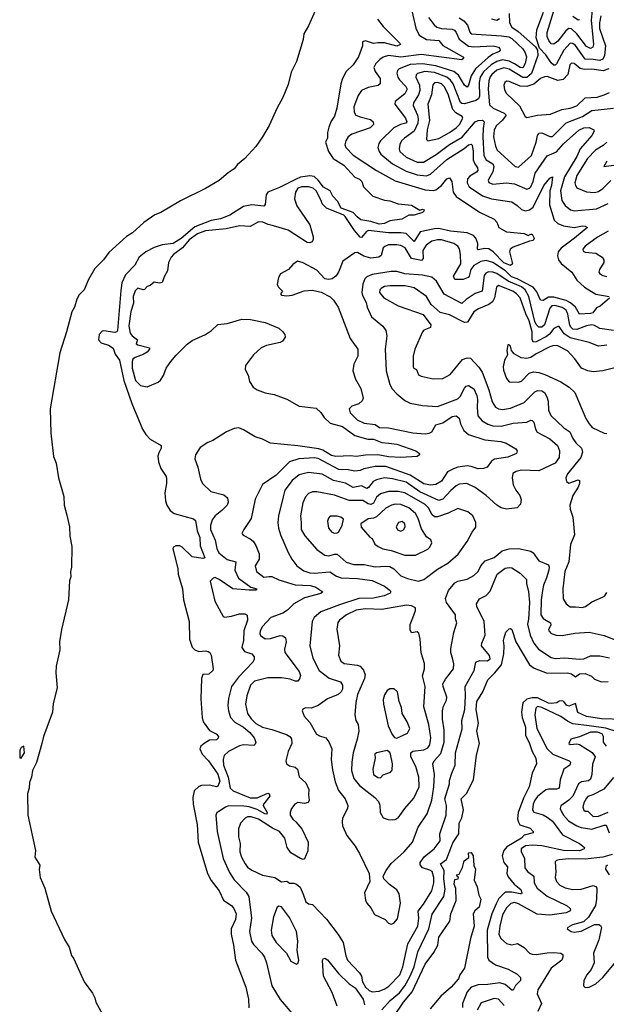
# Model space of a CAD drawing. Extents: x 1552033 to 1694788, y 811965 to 917215.
# Tile 17 of 256: x 1552033 to 1556362, y 851168 to 858439. Entities that reach past the tile are written whole.
import ezdxf

# ---------------------------------------------------------------- set-up
doc = ezdxf.new("R2010")
doc.units = 0

msp = doc.modelspace()

# ---------------------------------------------------------------- linework, layer by layer
at = {"layer": '0CON20XD'}
for points in [[(1554262.8, 858617.2), (1554165, 858394.4), (1554129.7, 858335), (1554125, 858292), (1554075, 858129.2), (1554037.5, 858052.5), (1554015, 857961.2), (1553975, 857864.3), (1553932.4, 857787.6), (1553875, 857657.1), (1553825, 857574.7), (1553775, 857503.8), (1553695.6, 857415), (1553640.5, 857369.5), (1553615, 857336.5), (1553571.1, 857308.9), (1553505, 857252), (1553405, 857193.3), (1553218.7, 857101.3), (1553075, 857014.8), (1553031.1, 856998.9), (1552948.2, 856941.8), (1552865, 856865.4), (1552821.4, 856838.6), (1552691.1, 856718.9), (1552652.5, 856665), (1552588.1, 856601.9), (1552540.1, 856519.9), (1552509, 856445), (1552473, 856407), (1552454.6, 856374.6), (1552436.7, 856315), (1552417.6, 856282.4), (1552379.1, 856135), (1552330, 855980), (1552258.3, 855565), (1552263.9, 855385), (1552283.7, 855213.7), (1552301.9, 855165), (1552318.9, 855055), (1552358.2, 854918.2), (1552360.8, 854855), (1552380.9, 854780.9), (1552400.9, 854695), (1552403.5, 854625), (1552417.6, 854547.6), (1552415.5, 854395), (1552409, 854365), (1552409.8, 854325), (1552400.5, 854295), (1552393.4, 854155), (1552340.7, 853935), (1552328.3, 853845), (1552330.4, 853785), (1552303.5, 853665), (1552300.5, 853615), (1552310, 853505), (1552281.5, 853388.5), (1552275.8, 853325), (1552209, 853145), (1552197.2, 853092.8), (1552156.9, 852953.1), (1552128.1, 852895), (1552120.7, 852845), (1552104.6, 852805.4), (1552103, 852765), (1552090.7, 852725), (1552092.8, 852565), (1552149.6, 852305), (1552145.8, 852255), (1552181.6, 852195), (1552176.4, 852163.6), (1552183.8, 852103.8), (1552219, 852025), (1552266.1, 851855), (1552365, 851647.7), (1552398.9, 851588.9), (1552415, 851528.6), (1552432.3, 851505), (1552508.3, 851335), (1552569.7, 851249.7), (1552587, 851217), (1552595, 851183.6), (1552671.8, 851045)], [(1554927.6, 858505), (1554955.3, 858375.3), (1554980.5, 858325), (1555033.9, 858293.9), (1555125.2, 858285.2), (1555155, 858248.4), (1555222.6, 858212.6), (1555303.6, 858165), (1555310, 858155), (1555295, 858142.7), (1554995, 858182.9), (1554845, 858162.4), (1554755, 858175.3), (1554715, 858161.3), (1554690, 858145), (1554660.4, 858115), (1554647.3, 858085), (1554655.4, 858055.4), (1554692.7, 858005), (1554694.3, 857965), (1554677.6, 857952.4), (1554605, 857938.4), (1554555.5, 857915), (1554531.5, 857878.5), (1554499.4, 857795), (1554501.6, 857755), (1554513.6, 857735), (1554545, 857720.7), (1554622.8, 857702.8), (1554641.4, 857685), (1554642.9, 857665), (1554620.2, 857639.8), (1554485, 857593.3), (1554456.7, 857573.3), (1554438.9, 857545), (1554432.7, 857515), (1554440, 857495), (1554495, 857438.8), (1554665.2, 857325.2), (1554805, 857247.9), (1555025, 857181.6), (1555085, 857177.8), (1555105, 857183.2), (1555145, 857214.5), (1555185, 857264.3), (1555205, 857271.2), (1555220.8, 857245), (1555230.6, 857165), (1555254, 857134), (1555425, 857018.9), (1555535, 856965.6), (1555554.4, 856945), (1555568, 856905), (1555625, 856872.7), (1555655, 856869.2), (1555755, 856859.5), (1555785, 856844.2), (1555805, 856855.5), (1555815, 856854.5), (1555830, 856825), (1555821.7, 856808.3), (1555795, 856803.9), (1555675, 856760), (1555651.2, 856745), (1555646.4, 856723.6), (1555670, 856635), (1555655.9, 856624.1), (1555605, 856643.6), (1555525.9, 856725.9), (1555495, 856746.3), (1555465, 856750.6), (1555415, 856739.2), (1555410.6, 856745), (1555414.7, 856785.3), (1555400.2, 856825), (1555380.7, 856845), (1555334.3, 856865), (1555211.7, 856878.3), (1555125, 856896.6), (1555094, 856895), (1554988, 856872), (1554945, 856801.1), (1554885, 856859.7), (1554845.7, 856865.7), (1554755, 856864), (1554607.3, 856882.7), (1554591.8, 856875), (1554555, 856831.8), (1554545, 856833.9), (1554502.5, 856882.5), (1554435, 856986.7), (1554425, 856995.9), (1554297.2, 857047.2), (1554265, 857080), (1554258, 857105), (1554221.1, 857175), (1554198.2, 857195), (1554165, 857205.8), (1554115, 857203.7), (1554085, 857194.1), (1554068.6, 857165), (1554060.4, 857115), (1554078.2, 857065), (1554174.5, 856925), (1554198.9, 856835), (1554199.2, 856815), (1554191.7, 856798.3), (1554175, 856791.2), (1554155, 856794.3), (1554015.2, 856885.2), (1553905, 856916.7), (1553866.3, 856926.3), (1553826.2, 856945), (1553795, 856947.3), (1553735, 856912.2), (1553655, 856916.6), (1553555.7, 856894.3), (1553405, 856880), (1553345, 856857.2), (1553285, 856813.9), (1553235.5, 856754.5), (1553168.5, 856705), (1553151.5, 856685), (1553132.2, 856645), (1553124.2, 856585), (1553101.2, 856545), (1553085, 856497.5), (1553065, 856492.5), (1553025, 856500), (1552995, 856476), (1552975, 856468), (1552953.9, 856446.1), (1552945, 856443.8), (1552903.9, 856456.1), (1552885, 856437.5), (1552871.3, 856395), (1552873.4, 856346.6), (1552853.2, 856285), (1552838.9, 856178.9), (1552848.4, 856125), (1552863.2, 856105), (1552902.9, 856075), (1552893.8, 856045), (1552905, 856037.5), (1552990.8, 856015), (1552991.9, 856005), (1552974.5, 855985), (1552945, 855966.5), (1552885.5, 855945), (1552868.8, 855931.2), (1552862.7, 855915), (1552863.4, 855865), (1552888.9, 855775), (1552925, 855737.8), (1552975, 855727.8), (1553055, 855762.9), (1553072.1, 855777.9), (1553095, 855812), (1553115.3, 855864.7), (1553147.8, 855915), (1553187.3, 855962.7), (1553267.9, 856042.1), (1553305, 856070), (1553405, 856114.5), (1553448.1, 856145), (1553495, 856189.4), (1553565.3, 856194.7), (1553673, 856227), (1553735.5, 856225.5), (1553845, 856201.9), (1553945, 856160), (1553973.8, 856135), (1553990, 856115), (1553993.3, 856095), (1553972.5, 856065), (1553954.1, 856055.9), (1553855, 856033.5), (1553814.7, 856015.3), (1553758.6, 855965), (1553700, 855885), (1553698, 855855), (1553718.6, 855815), (1553727.9, 855767.9), (1553757.1, 855725), (1553785, 855706.5), (1553845, 855684.5), (1553911.7, 855671.7), (1554005, 855636.7), (1554095, 855586.1), (1554220.8, 855570.8), (1554255, 855539.2), (1554280.8, 855500.8), (1554325, 855460.7), (1554414.5, 855435), (1554505, 855368.5), (1554601.2, 855341.2), (1554645, 855340.9), (1554705, 855316.6), (1554757.3, 855312.7), (1554815, 855304.5), (1554955.8, 855255), (1554982.9, 855235), (1554982.5, 855225), (1554965, 855214.4), (1554845, 855207.1), (1554755, 855210.8), (1554675, 855225.4), (1554585, 855222.4), (1554515, 855212.5), (1554475, 855217.6), (1554365, 855212.5), (1554335, 855220), (1554269.8, 855259.8), (1554239.8, 855269.8), (1554085, 855292.7), (1553885, 855311.1), (1553825, 855341.2), (1553769.8, 855359.8), (1553685, 855410.6), (1553650, 855425), (1553615, 855419.8), (1553559.7, 855395), (1553457.9, 855332.1), (1553422.1, 855317.9), (1553365, 855279.2), (1553330.8, 855225), (1553325.8, 855195), (1553347.5, 855135), (1553366.5, 855045), (1553382.9, 855015), (1553444.7, 854954.7), (1553539.8, 854929.8), (1553567.8, 854907.8), (1553570.9, 854875), (1553563.5, 854855), (1553526, 854814), (1553476.1, 854775), (1553454.7, 854745), (1553441.8, 854705), (1553441.2, 854675), (1553475.8, 854595), (1553486.9, 854535), (1553502.8, 854502.8), (1553565, 854451.8), (1553627.5, 854435), (1553619.8, 854375), (1553648.1, 854315), (1553739.3, 854249.3), (1553783.8, 854235), (1553775, 854226.2), (1553727.3, 854227.3), (1553605, 854237.1), (1553505, 854305.3), (1553475, 854319.4), (1553460, 854315), (1553438, 854292), (1553473.1, 854145), (1553535, 854031.2), (1553545, 854027.5), (1553595, 854033.1), (1553655, 854052.1), (1553695, 854051.1), (1553712.2, 854042.2), (1553713.9, 854005), (1553686.8, 853925), (1553684.4, 853855.6), (1553672.9, 853802.9), (1553693.1, 853773.1), (1553746.2, 853755), (1553764, 853735), (1553764.2, 853715), (1553754.2, 853695), (1553648.4, 853585), (1553596.9, 853515), (1553572.9, 853427.1), (1553568.7, 853375), (1553573.3, 853335), (1553589.6, 853285), (1553621.2, 853251.2), (1553685, 853213.8), (1553732.3, 853175), (1553763.1, 853135), (1553775.8, 853105), (1553772, 853088), (1553760, 853080), (1553685, 853084.7), (1553655, 853077.5), (1553575, 853035.4), (1553542.7, 853005), (1553534.2, 852975.8), (1553536.5, 852935), (1553571, 852845), (1553585.2, 852765.2), (1553608.5, 852745), (1553735, 852692.7), (1553785, 852692.9), (1553865, 852726.4), (1553875, 852723.1), (1553877.9, 852705), (1553832.1, 852645), (1553830.3, 852635), (1553859.6, 852585), (1553857.2, 852572.8), (1553842, 852575), (1553785.8, 852605.8), (1553726.1, 852626.1), (1553687.8, 852632.2), (1553575, 852633.4), (1553550.8, 852625), (1553501.7, 852591.7), (1553488.8, 852585), (1553481.4, 852565), (1553489.4, 852445), (1553535.4, 852245), (1553582.1, 852142.1), (1553615, 852086.7), (1553705, 851996.5), (1553723.8, 851963.8), (1553743.3, 851805), (1553728.5, 851705), (1553744, 851635), (1553759, 851609), (1553819.2, 851545), (1553839.2, 851515), (1553853.9, 851475), (1553894.5, 851305), (1553955, 851204.3), (1554056.5, 851085)], [(1556321.7, 858468.3), (1556310.6, 858415), (1556311.7, 858375), (1556355.6, 858245), (1556349.2, 858175), (1556335, 858148), (1556315, 858137.2), (1556265.6, 858145.6), (1556205, 858147), (1556135, 858247.3), (1556115, 858262.1), (1556095, 858264.7), (1556048.6, 858215), (1555995, 858113.3), (1555985, 858102.3), (1555975, 858102.7), (1555955, 858121.1), (1555915, 858180), (1555868.6, 858228.6), (1555844.8, 858304.8), (1555848.8, 858365), (1555899, 858495)], [(1556260.5, 858535), (1556250.3, 858435), (1556267.6, 858255), (1556262.7, 858237.3), (1556245, 858226.9), (1556215, 858241.1), (1556144.4, 858335), (1556105, 858371.7), (1556085, 858373.3), (1556063.4, 858356.6), (1556005, 858280.7), (1555975, 858258.2), (1555955, 858261.5), (1555936.9, 858285), (1555925.7, 858315), (1555924.8, 858345), (1555974.8, 858505)], [(1554672.9, 858442.9), (1554715, 858388.9), (1554838.8, 858265), (1554842.5, 858255), (1554815, 858244.6), (1554725, 858267.8), (1554675, 858269), (1554645, 858262.1), (1554585, 858284), (1554563.3, 858275), (1554563.8, 858245), (1554533.1, 858165), (1554494.2, 858105), (1554442.7, 858057.3), (1554416, 858005), (1554402.5, 857965), (1554374.3, 857785), (1554355, 857727.5), (1554330.6, 857689.4), (1554314.2, 857645), (1554305.7, 857605), (1554305.6, 857565), (1554290.6, 857535), (1554313.1, 857465), (1554347.5, 857415), (1554425.2, 857365.2), (1554505, 857275.4), (1554540.5, 857260.5), (1554556.7, 857245), (1554571.1, 857205), (1554640, 857135), (1554725, 857105.3), (1554765, 857101.9), (1554825, 857078.7), (1554925, 857068.2), (1554985, 857033.3), (1555005, 857040), (1555016.9, 857035), (1555015.4, 857024.6), (1555005, 857015.8), (1554945, 856996.2), (1554905, 856996), (1554852.5, 856965), (1554765, 856952.8), (1554724.2, 856935), (1554685, 856929.5), (1554625, 856949.7), (1554551.4, 856961.4), (1554522.2, 856982.2), (1554495, 857015.8), (1554405, 857046.6), (1554378.5, 857098.5), (1554343.1, 857135), (1554324.6, 857174.6), (1554275, 857202.3), (1554235, 857254.4), (1554205, 857280), (1554175, 857287.1), (1554105, 857275.8), (1554072.6, 857262.6), (1553950.7, 857199.3), (1553864.7, 857165.3), (1553851.2, 857145), (1553845.4, 857074.6), (1553835, 857061.9), (1553745, 857071.5), (1553685, 857058.8), (1553585, 856996), (1553515, 856969.4), (1553445, 856956.9), (1553325, 856908.4), (1553225, 856823.4), (1553165, 856787.2), (1553085, 856776.7), (1553025, 856756.2), (1552965, 856725.7), (1552915, 856686.2), (1552883.9, 856626.1), (1552814.2, 856555.8), (1552787.7, 856495), (1552779.8, 856440.2), (1552755, 856144.3), (1552750, 856135), (1552735, 856130.2), (1552655, 856142.1), (1552640.9, 856139.1), (1552619.8, 856115), (1552615.8, 856075), (1552633.3, 856053.3), (1552689.7, 856035), (1552724, 856014), (1552738.2, 855968.2), (1552770.2, 855925), (1552802.5, 855775), (1552861, 855605), (1552940.5, 855415), (1552964.7, 855375), (1552995, 855341.6), (1553077.1, 855295), (1553077.1, 855275), (1553058.9, 855241.1), (1553053.5, 855215), (1553057.5, 855175), (1553074, 855124), (1553112.9, 855065), (1553117.4, 855047.4), (1553117.5, 855015), (1553104.6, 854945.4), (1553110, 854885), (1553118.9, 854855), (1553144.6, 854814.6), (1553172.6, 854792.6), (1553315, 854751.9), (1553330, 854740), (1553342.7, 854665), (1553361.9, 854615), (1553364, 854554), (1553400, 854465), (1553385, 854460.8), (1553305, 854473.3), (1553233.1, 854545), (1553215, 854554.6), (1553185, 854554.7), (1553168.2, 854545), (1553163.5, 854535), (1553201.3, 854385), (1553203.7, 854345), (1553235.8, 854235), (1553241.1, 854155), (1553284.1, 853995.9), (1553286.7, 853865), (1553305, 853806.4), (1553325, 853786.2), (1553355, 853772.5), (1553405, 853778), (1553425, 853773.3), (1553437.5, 853765), (1553446, 853746), (1553461.2, 853645), (1553457.7, 853632.3), (1553430, 853605), (1553385, 853602.5), (1553375.7, 853575), (1553370.6, 853425), (1553380, 853285), (1553387.1, 853255), (1553435, 853191.2), (1553482, 853165), (1553500.8, 853145), (1553497.6, 853132.4), (1553485, 853121.9), (1553435, 853119.4), (1553394.4, 853095), (1553370.5, 853075), (1553363.1, 853055), (1553379.6, 853015), (1553426.2, 852966.2), (1553495, 852867.1), (1553510, 852815), (1553495, 852780), (1553485.9, 852774.1), (1553435, 852787.5), (1553375.4, 852784.6), (1553355, 852777.3), (1553321.3, 852745), (1553310.8, 852695), (1553314.1, 852645), (1553342.3, 852495), (1553350.5, 852365), (1553420.2, 852135), (1553445, 852082.5), (1553505.4, 852005), (1553537, 851937), (1553598, 851895), (1553614.4, 851874.4), (1553631.5, 851835), (1553626.2, 851795), (1553594.1, 851725.9), (1553592.7, 851685), (1553611.8, 851605), (1553624.7, 851495), (1553702.7, 851295), (1553720.6, 851205), (1553723.1, 851143.1)], [(1555050.4, 858455), (1555090.6, 858400.6), (1555110, 858385), (1555145, 858373.9), (1555225, 858368.3), (1555240.8, 858360.8), (1555254.7, 858345), (1555274.8, 858294.8), (1555344.8, 858244.8), (1555385, 858239.5), (1555525.7, 858245.7), (1555566.9, 858235), (1555577.1, 858225), (1555577.7, 858215), (1555570, 858205), (1555525, 858185.2), (1555490.2, 858159.8), (1555396.6, 858075), (1555364.8, 858025), (1555344.7, 857955.3), (1555335, 857940.6), (1555315, 857956.4), (1555270.4, 858030.4), (1555236.8, 858056.8), (1555105, 858098.8), (1555005, 858112.7), (1554915, 858109.1), (1554832.2, 858075), (1554821.8, 858065), (1554815.4, 858045), (1554822.9, 858015), (1554835.9, 857995), (1554882.7, 857945), (1554891.8, 857925), (1554875, 857892.7), (1554804.4, 857835), (1554801.5, 857815), (1554881, 857711), (1554889.4, 857685), (1554883.3, 857675), (1554842.9, 857665), (1554795, 857640.3), (1554696.4, 857545), (1554682.5, 857525), (1554676.2, 857495), (1554684.6, 857465), (1554697.9, 857445), (1554784.2, 857374.2), (1554885, 857321), (1554965, 857293.1), (1555035, 857286.5), (1555065, 857298.8), (1555185, 857406.6), (1555312.7, 857487.3), (1555345, 857514), (1555365, 857520.5), (1555371.7, 857511.7), (1555380, 857465), (1555380, 857405), (1555391.6, 857375)], [(1555275, 858451.7), (1555310.6, 858430.6), (1555337.5, 858397.5), (1555355.8, 858345.8), (1555365.3, 858335.3), (1555589.5, 858319.5), (1555641.4, 858311.4), (1555665, 858300), (1555745.3, 858225), (1555763.7, 858195), (1555772.4, 858165), (1555763, 858115), (1555746.4, 858083.6), (1555725, 858086.6), (1555685, 858112.7), (1555645, 858133.6), (1555595, 858141.6), (1555555, 858131.4), (1555512.3, 858105), (1555456.2, 858055), (1555432.1, 858015), (1555423.9, 857975), (1555425.2, 857875), (1555419, 857855), (1555398.8, 857841.2), (1555315, 857817.2), (1555295, 857819.8), (1555285, 857828.5), (1555231.4, 857965), (1555212.1, 857992.1), (1555184, 858014), (1555095, 858050.3), (1555023.1, 858056.9), (1554968.1, 858041.9), (1554959, 858031), (1554956.9, 858015), (1554982.2, 857955), (1554986.3, 857915), (1554976.9, 857885), (1554939.4, 857825), (1554936.4, 857805), (1554968.5, 857735), (1554974.4, 857705), (1554970.3, 857675), (1554945, 857615.9), (1554872.1, 857565), (1554850.9, 857545), (1554837.6, 857517.6), (1554832.9, 857485), (1554839.1, 857465), (1554884.4, 857425), (1554965, 857386.8), (1555012.2, 857387.8), (1555106.8, 857443.2), (1555205, 857517.1), (1555298.2, 857571.9), (1555395, 857685.3), (1555415, 857695.3), (1555447.2, 857697.2), (1555460, 857685), (1555451.9, 857635), (1555451.1, 857575), (1555459, 857435), (1555475.3, 857405), (1555523.6, 857373.6), (1555532.4, 857355), (1555525.3, 857315), (1555488.9, 857255), (1555495, 857237.5), (1555525.4, 857225.4), (1555625, 857234.7), (1555685, 857226.1), (1555775, 857187.3), (1555795, 857193.8), (1555805, 857204.5), (1555822.6, 857245), (1555837.7, 857305), (1555925, 857433.3), (1555995, 857464.1), (1556046.6, 857523.4), (1556157.9, 857622.1), (1556195, 857641), (1556234, 857644), (1556270, 857625), (1556272.9, 857615), (1556254.5, 857585), (1556168.1, 857485), (1556145, 857428.8), (1556052.3, 857277.7), (1556023.2, 857175), (1556032.8, 857105), (1556056.9, 857066.9), (1556097.9, 857035), (1556125, 857026.9), (1556288.1, 857041.9), (1556375, 857081.3)], [(1555644.4, 858485), (1555646.9, 858415), (1555663.8, 858385), (1555712.3, 858352.3), (1555838.3, 858238.3), (1555853.3, 858213.3), (1555856.8, 858175), (1555808.9, 858041.1), (1555775, 858012.2), (1555745, 858012.2), (1555645, 858072.6), (1555605, 858083.6), (1555555, 858067), (1555516.7, 858035), (1555503.6, 858016.4), (1555495, 857988.8), (1555489.6, 857925), (1555501, 857811), (1555526.4, 857785), (1555609, 857749), (1555623.1, 857735), (1555595, 857696.4), (1555550, 857655), (1555533.3, 857623.3), (1555529.2, 857575), (1555543.1, 857505), (1555557.5, 857475), (1555688.6, 857355), (1555715, 857350.4), (1555810.4, 857435), (1555844.8, 857535), (1555854.2, 857585), (1555865, 857600), (1555885, 857604.6), (1555945, 857577.1), (1555965, 857576.4), (1556065, 857676.5), (1556185, 857723.3), (1556255, 857769.7), (1556415, 857786.8)], [(1555574.8, 858445), (1555555, 858433.6), (1555515, 858443)], [(1556165, 858439.2), (1556155, 858434.4), (1556115, 858462.3)], [(1556379.2, 858075), (1556339.1, 858060.9), (1556255, 858073.2), (1556199.2, 858070.8), (1556169.5, 858079.5), (1556125, 858116.2), (1556105, 858117.3), (1556091.8, 858105), (1556078.2, 858035), (1556043.6, 857996.4), (1556005, 857989.3), (1555925, 858018.5), (1555905, 858018.2), (1555875, 858005.4), (1555826.3, 857963.7), (1555775, 857946), (1555727.2, 857947.2), (1555645, 857982.1), (1555625, 857984.4), (1555611.9, 857975), (1555605.5, 857954.5), (1555610.5, 857920.5), (1555624.7, 857894.7), (1555722.2, 857802.2), (1555762, 857725), (1555775, 857716.2), (1555855, 857732.9), (1555949.5, 857740.5), (1556033.4, 857776.6), (1556096.2, 857785), (1556145, 857804), (1556205, 857862.1), (1556295, 857866.7), (1556345, 857884), (1556385, 857901.8)], [(1555045, 857544.4), (1555125, 857562.4), (1555203.6, 857606.4), (1555255, 857641.4), (1555278, 857665), (1555302.6, 857712.6), (1555298.1, 857725), (1555251.8, 857751.8), (1555229.8, 857775), (1555195, 857889.5), (1555165, 857945.3), (1555145, 857965.2), (1555115.4, 857974.6), (1555095, 857973.3), (1555081.9, 857958.1), (1555072.9, 857885), (1555045.3, 857815), (1555056.1, 857695), (1555040.8, 857625), (1555034.4, 857555), (1555045, 857544.4)], [(1556364.7, 857535), (1556339, 857511), (1556280.8, 857475), (1556223.3, 857415), (1556145, 857288.2), (1556129.7, 857235), (1556133.8, 857213.8), (1556145, 857197.5), (1556215, 857167.1), (1556275, 857162.3), (1556305, 857171.5), (1556337.2, 857192.8), (1556395, 857251.4)], [(1555391.6, 857375), (1555411.4, 857345), (1555413.6, 857325), (1555405, 857312.5), (1555355, 857283.4), (1555338, 857265), (1555334, 857235), (1555350.4, 857205), (1555448.5, 857138.5), (1555515, 857115.3), (1555665, 857094.6), (1555705, 857067.5), (1555735, 857038.1), (1555765, 857028.2), (1555795, 857035.4), (1555822.1, 857055), (1555900.4, 857215), (1555945, 857268.9), (1555965, 857278.8), (1555957, 857215), (1555944.7, 857175), (1555942.9, 857072.9), (1555977.7, 856957.7), (1556005, 856934), (1556046.7, 856916.7), (1556125, 856904.7), (1556185, 856917.3), (1556206.2, 856915), (1556223.8, 856905), (1556197.5, 856885), (1556127.3, 856825), (1556027.7, 856752.3), (1556007.3, 856725), (1556000.4, 856695), (1556009.6, 856665), (1556028.1, 856638.1), (1556106.2, 856575), (1556145, 856516.2), (1556200, 856465), (1556285, 856411.1), (1556383.8, 856395)], [(1556366, 857395), (1556342.5, 857355), (1556435, 857368)], [(1556375, 856877.6), (1556297.8, 856832.2), (1556205, 856767.7), (1556188.5, 856745), (1556190.2, 856730.2), (1556205, 856722.7), (1556285, 856713.8), (1556332.2, 856685), (1556344.4, 856665), (1556342.8, 856647.2), (1556310.9, 856595), (1556306.5, 856575), (1556315, 856561.5), (1556335, 856548.9), (1556365, 856543.4)], [(1556385, 856382.9), (1556315.5, 856324.5), (1556289.7, 856310.3), (1556262.9, 856275), (1556245, 856268.7), (1556165, 856264.8), (1556133.5, 856315), (1556098.5, 856348.5), (1556065, 856364.2), (1555975, 856390.5), (1555935, 856390.8), (1555895, 856366.5), (1555875, 856367.1), (1555849.6, 856429.6), (1555821.1, 856465), (1555704.7, 856525), (1555661.2, 856541.2), (1555617.5, 856585), (1555525, 856646.3), (1555475, 856662), (1555435, 856654.3), (1555384.6, 856625), (1555360.9, 856595), (1555350, 856545), (1555341.4, 856535), (1555305, 856520.9), (1555245, 856520.6), (1555235.4, 856545), (1555287.1, 856635), (1555286.1, 856706.1), (1555278.1, 856748.1), (1555266.4, 856766.4), (1555235.9, 856785.9), (1555145, 856812.6), (1555115, 856812.9), (1555075, 856803.3), (1555032.1, 856775), (1555007.9, 856735), (1555009.2, 856675), (1554998.4, 856661.6), (1554925.2, 856675.2), (1554877.3, 856755), (1554845, 856772.5), (1554815, 856777), (1554754.7, 856775.3), (1554726.9, 856765), (1554716.2, 856753.8), (1554701.6, 856698.4), (1554684.5, 856684.5), (1554625, 856679.1), (1554573.4, 856693.4), (1554525, 856720), (1554505, 856718.5), (1554418.8, 856655), (1554386, 856574), (1554367.1, 856545), (1554340, 856525), (1554315, 856519.4), (1554285, 856526), (1554225, 856588.6), (1554125, 856642.9), (1554084.1, 856655.9), (1554048.3, 856631.7), (1554016.1, 856593.9), (1553958.3, 856561.7), (1553943.8, 856535), (1553934.1, 856484.1), (1553942.5, 856465), (1553972.5, 856435), (1553957.5, 856415), (1553965, 856403.8), (1554005, 856400), (1554045, 856404.3), (1554133.3, 856436.7), (1554195, 856441.2), (1554257.7, 856427.7), (1554325, 856391.9), (1554348.3, 856368.3), (1554384.4, 856315), (1554471.4, 856085), (1554528.1, 856005), (1554529.2, 855955), (1554498, 855895), (1554492, 855845), (1554511.4, 855785), (1554551.4, 855715), (1554567.8, 855645), (1554559.2, 855625), (1554535, 855602.5), (1554483.3, 855585), (1554463.3, 855565), (1554471.2, 855535), (1554523.3, 855485), (1554575, 855458.5), (1554655, 855449.2), (1554688, 855428), (1554755.2, 855425.2), (1554935, 855388.4), (1555025, 855380.4), (1555055, 855384.5), (1555074, 855396), (1555102.9, 855447.1), (1555155, 855463.2), (1555225, 855509.2), (1555255, 855514.4), (1555276.2, 855496.2), (1555286.5, 855455), (1555309.5, 855405), (1555345, 855375.4), (1555464.5, 855335.5), (1555584.6, 855324.6), (1555622.8, 855312.8), (1555695, 855270), (1555704.2, 855255), (1555699.2, 855235), (1555635, 855207.7), (1555535.5, 855194.5), (1555515, 855178), (1555483.3, 855135), (1555456, 855124), (1555415, 855121.4), (1555365, 855140.3), (1555335, 855144.7), (1555265, 855134), (1555235, 855123.5), (1555190.6, 855099.4), (1555145, 855031.5), (1555104.1, 855005.9), (1555065, 855001.8), (1555015, 855011.4), (1554915, 855076.5), (1554735, 855138.4), (1554655, 855140.6), (1554573, 855123), (1554545, 855110), (1554505, 855105.3), (1554455.8, 855115.8), (1554387.2, 855117.2), (1554235, 855199.6), (1554205, 855204), (1554092.9, 855197.1), (1554025, 855173.8), (1553925, 855076.5), (1553824.4, 855005.6), (1553771.7, 854898.3), (1553740.8, 854755), (1553686.7, 854675), (1553673.3, 854645), (1553681.7, 854631.7), (1553735, 854606.2), (1553755, 854588.8), (1553776.3, 854556.3), (1553801.1, 854495), (1553799.5, 854455), (1553771.9, 854405), (1553781.4, 854365), (1553835, 854321.8), (1553872.9, 854327.1), (1553895, 854326.7), (1553945, 854301.9), (1554065, 854266.4), (1554179.9, 854259.9), (1554217.3, 854247.3), (1554270, 854215), (1554255, 854201.5), (1554135, 854169.2), (1554055.8, 854125), (1554010.2, 854079.8), (1553974.1, 854055.9), (1553885.6, 854025), (1553825, 853957.1), (1553807.8, 853925), (1553804.4, 853905), (1553810.8, 853890.8), (1553845, 853866.7), (1553885, 853869.6), (1553955, 853890.8), (1553975, 853890), (1553995.3, 853875.3), (1553999.2, 853845), (1553988.3, 853791.7), (1553990.9, 853765), (1554096.5, 853625), (1554104.1, 853595.9), (1554097.9, 853572.1), (1554085.5, 853554.5), (1554065, 853554.6), (1554028, 853568), (1553965, 853580), (1553865, 853578.8), (1553766, 853554), (1553737.3, 853525), (1553708.8, 853445), (1553700, 853385), (1553715.3, 853315), (1553741.8, 853275), (1553775, 853242.7), (1553825, 853215.4), (1553895, 853198.5), (1554000.9, 853160.9), (1554026.6, 853146.6), (1554039.4, 853129.4), (1554040.5, 853095), (1554014.4, 853035), (1553997.5, 852965), (1554000.8, 852945), (1554025, 852930), (1554065, 852919.2), (1554084, 852905), (1554095, 852847.5), (1554144.3, 852804.3), (1554168, 852755), (1554164.2, 852715), (1554170, 852675), (1554161.2, 852658.8), (1554135, 852650.6), (1554085, 852657.5), (1554062.9, 852645), (1554039.2, 852615), (1554028, 852585), (1554030, 852565), (1554048, 852535), (1554071.2, 852515), (1554115, 852463.3), (1554162, 852365), (1554158.3, 852301.7), (1554135, 852242.5), (1554125, 852237.5), (1554105, 852243.8), (1554035, 852286.7), (1554006.2, 852325), (1553988.8, 852395), (1553950.9, 852445), (1553898.9, 852468.9), (1553795.8, 852535), (1553742.4, 852552.4), (1553715, 852552.7), (1553696.8, 852543.2), (1553663.8, 852506.2), (1553647.7, 852465), (1553647.8, 852405), (1553659.2, 852355), (1553657.7, 852295), (1553670, 852255), (1553697.3, 852205), (1553715, 852180.6), (1553745, 852158.1), (1553825, 852120.6), (1553915, 852103.3), (1553965, 852072.5), (1554005, 852077.5), (1554023.6, 852063.6), (1554055, 852062), (1554075, 852054.2), (1554103.5, 852033.5), (1554125, 851982.5), (1554145.8, 851925.8), (1554165, 851911.2), (1554195, 851906), (1554297.1, 851797.1), (1554384, 851684), (1554419.5, 851625), (1554439.2, 851525), (1554451.5, 851495), (1554540.5, 851400.5), (1554554.6, 851375), (1554563.2, 851335), (1554586.1, 851295), (1554611, 851271), (1554635, 851261), (1554685.9, 851264.1), (1554727.6, 851282.4), (1554757.1, 851302.9), (1554838.3, 851385), (1554861, 851445), (1554898.4, 851615), (1554971.2, 851745), (1554977.6, 851805), (1554972.5, 851855), (1555013.5, 851906.5), (1555074.1, 852005), (1555088.6, 852065), (1555089.6, 852105), (1555077.8, 852147.8), (1555059.5, 852159.5), (1555006.2, 852176.2), (1554988.9, 852198.9), (1554988.5, 852215), (1555020.5, 852259.5), (1555091.9, 852315), (1555134.6, 852375), (1555133.5, 852426.5), (1555180.4, 852565), (1555183.5, 852635), (1555170.2, 852685), (1555204.6, 852795), (1555205, 852820), (1555221.4, 852875), (1555246.4, 852933.6), (1555247.8, 853025), (1555298.1, 853201.9), (1555295.4, 853265), (1555317.3, 853345), (1555323.1, 853445), (1555321.5, 853515), (1555385.8, 853634.2), (1555399.5, 853695), (1555425, 853706.9), (1555485.3, 853704.7), (1555505, 853720), (1555498.8, 853745), (1555440.9, 853815), (1555442.7, 853835), (1555467.1, 853895), (1555461.6, 853995), (1555407.3, 854105), (1555403.1, 854125), (1555425, 854161.9), (1555475, 854186.7), (1555505, 854218), (1555556.7, 854345), (1555615, 854387.8), (1555645, 854394.2), (1555665, 854391.4), (1555725, 854351.4), (1555772.9, 854305), (1555772.7, 854275), (1555787.6, 854215), (1555795.7, 854135), (1555788.4, 854011.6), (1555781.3, 853975), (1555800.6, 853895), (1555826, 853835), (1555861.5, 853791.5), (1555955, 853730), (1555985, 853721.9), (1556054.5, 853725.5), (1556165, 853716.2), (1556195, 853720.4), (1556245, 853740.9), (1556315, 853740.3), (1556385, 853725.4)], [(1556415.3, 856144.7), (1556315, 856158.2), (1556275, 856180.3), (1556255, 856184.7), (1556215, 856177.6), (1556145, 856150.4), (1556115, 856154.3), (1556102.2, 856165), (1556093.7, 856183.7), (1556078.9, 856265), (1556065, 856294.7), (1556035, 856314.5), (1555981.4, 856328.6), (1555960, 856325), (1555945, 856309.2), (1555904.6, 856185), (1555885, 856168.8), (1555865, 856169.2), (1555845, 856188.7), (1555835, 856209.5), (1555790.2, 856395), (1555763.7, 856443.7), (1555735.8, 856465.8), (1555638.7, 856508.7), (1555555, 856564.2), (1555525, 856575.8), (1555491.7, 856578.3), (1555471.7, 856568.3), (1555461.2, 856548.8), (1555445.6, 856434.4), (1555393.2, 856416.8), (1555327.3, 856372.7), (1555295, 856342.7), (1555165, 856412.7), (1555108.9, 856508.9), (1555075, 856538.2), (1555005, 856552.4), (1554875, 856563.4), (1554815, 856578.6), (1554775, 856578.9), (1554635, 856558.2), (1554595, 856540), (1554578.8, 856525), (1554565.3, 856485), (1554558.2, 856425), (1554562.6, 856402.6), (1554589.7, 856350.3), (1554596.7, 856315), (1554630, 856245), (1554712.9, 856175), (1554735, 856143.3), (1554741.5, 856105), (1554731.2, 856005), (1554736.2, 855845), (1554764.7, 855744.7), (1554782.7, 855712.7), (1554815.7, 855675), (1554875, 855625.8), (1554915, 855607.1), (1555005, 855589.2), (1555115, 855582.1), (1555265, 855638.9), (1555283.1, 855656.9), (1555315, 855718.2), (1555328.3, 855731.7), (1555345, 855736.7), (1555383.2, 855713.2), (1555406.7, 855665), (1555412.5, 855635), (1555409, 855575), (1555414.7, 855514.7), (1555445, 855476.7), (1555487.3, 855452.7), (1555525, 855439.4), (1555585, 855436.3), (1555675, 855458.8), (1555775, 855466), (1555805, 855480.5), (1555815, 855479.4), (1555825.8, 855465.8), (1555838.4, 855415), (1555852.4, 855392.4), (1555944.4, 855345), (1556000.5, 855295), (1556016.5, 855255), (1556013.8, 855206.2), (1555984.4, 855165), (1555865, 855108.2), (1555735, 855112.7), (1555697.6, 855102.4), (1555672.8, 855087.2), (1555666.2, 855055), (1555674.8, 855004.8), (1555693.6, 854963.6), (1555724.6, 854924.6), (1555734.4, 854895), (1555728.9, 854861.1), (1555705, 854833.1), (1555625, 854824.6), (1555585, 854835.4), (1555553.5, 854853.5), (1555474.4, 854925), (1555395.2, 854985.2), (1555333.3, 855015), (1555275, 855008), (1555253.2, 854996.8), (1555215, 854962.3), (1555155, 854898.2), (1555125, 854888.8), (1554985, 854953.2), (1554885, 855024.1), (1554785, 855049.4), (1554725, 855056.1), (1554665, 855041.4), (1554641.1, 855028.9), (1554606.6, 854983.4), (1554595, 854977.8), (1554555, 854997.5), (1554495, 854984.1), (1554437.2, 855017.2), (1554349.4, 855035), (1554265, 855082.9), (1554165.3, 855094.7), (1554095, 855077.5), (1554045, 855036.9), (1553990, 854965), (1553977.6, 854915), (1553941.8, 854775), (1553938.2, 854725), (1553943.4, 854683.4), (1553957.1, 854635), (1554015.5, 854505), (1554041.9, 854455), (1554078.6, 854405), (1554129.8, 854369.8), (1554175, 854353.5), (1554205, 854351.1), (1554321.6, 854361.6), (1554370.8, 854330.8), (1554405, 854318.6), (1554525, 854312.1), (1554635, 854296.8), (1554725, 854255.6), (1554767.5, 854225), (1554770.8, 854215), (1554765.8, 854205), (1554723.8, 854185), (1554645, 854168.4), (1554535, 854163.9), (1554392.9, 854117.1), (1554255, 854066), (1554205.6, 854025), (1554192.2, 853995), (1554174.5, 853815), (1554196.8, 853725), (1554242.3, 853632.3), (1554316.7, 853576.7), (1554399.8, 853549.8), (1554415.4, 853525.4), (1554415.4, 853495), (1554404.6, 853475), (1554383.5, 853455), (1554305, 853424.6), (1554235, 853374.6), (1554185, 853354.4), (1554142.9, 853357.1), (1554122.3, 853347.7), (1554116.7, 853335), (1554131.2, 853295), (1554175, 853250), (1554224, 853164), (1554245, 853150), (1554291.2, 853135), (1554315, 853106.2), (1554335.4, 853055.4), (1554332.2, 852975), (1554341.5, 852898.5)], [(1556365, 856034.6), (1556305, 856028), (1556235, 856056), (1556095, 856090.2), (1556050.4, 856120.4), (1556015, 856172.9), (1556005, 856174.4), (1555975, 856157.9), (1555943.3, 856116.7), (1555921.5, 856098.5), (1555845, 856059.6), (1555825, 856058.9), (1555815.5, 856075.5), (1555815.1, 856135), (1555792.1, 856215), (1555766.7, 856266.7), (1555725, 856386.1), (1555699.7, 856415), (1555671.8, 856435), (1555565, 856475.4), (1555550.8, 856465), (1555536.8, 856385), (1555522.7, 856355), (1555495, 856335.8), (1555418.9, 856305), (1555385, 856280.5), (1555338.1, 856205), (1555315, 856202.1), (1555205, 856259.2), (1555136.2, 856276.2), (1555070.6, 856335), (1555035.3, 856395.3), (1554945, 856459.2), (1554876.7, 856473.3), (1554765, 856474.7), (1554725, 856469.1), (1554700, 856455), (1554691.5, 856445), (1554687.8, 856425), (1554720, 856385), (1554825.8, 856325), (1555011.2, 856261.2), (1555065.8, 856185), (1555063.3, 856165), (1555015, 856145.8), (1555005.6, 856134.4), (1554948.6, 856005), (1554936.9, 855955), (1554936.4, 855876.4), (1554942.5, 855865), (1554960, 855855), (1554976.4, 855816.4), (1554995, 855805.6), (1555085, 855786.7), (1555155, 855789.4), (1555210.5, 855819.5), (1555300.9, 855929.1), (1555335, 855941.9), (1555359, 855939), (1555421.9, 855871.9), (1555445.6, 855835.6), (1555494.8, 855705), (1555518.3, 855618.3), (1555545, 855578.5), (1555565, 855566.2), (1555595, 855559.6), (1555655, 855569.3), (1555755, 855612.1), (1555835, 855691.8), (1555855, 855700.5), (1555885, 855697.5), (1555906.5, 855685), (1555923.8, 855655), (1555932.1, 855622.1), (1555934, 855555), (1555952.5, 855515), (1556048.9, 855425), (1556091.5, 855395), (1556115, 855347.1), (1556137.1, 855315), (1556178.5, 855275), (1556186.9, 855245), (1556173.3, 855205), (1556074.5, 855085), (1556062.5, 855055), (1556067.7, 855027.7), (1556085, 855016.2), (1556155, 855041.2), (1556163.3, 855035), (1556164.3, 855015), (1556155, 854987.1), (1556114.5, 854925), (1556092, 854855), (1556094, 854825), (1556113.8, 854765), (1556125.8, 854635), (1556097.3, 854562.7), (1556084.5, 854435), (1556056.2, 854365), (1556040, 854235), (1556043.1, 854163.1), (1556066.2, 854125), (1556095, 854102.5), (1556135, 854104.2), (1556185, 854097.1), (1556208.8, 854105), (1556255, 854139.2), (1556333.9, 854173.9), (1556350, 854185), (1556365, 854208)], [(1556445, 855871.9), (1556335, 855846), (1556265, 855839.2), (1556225, 855845.7), (1556178.8, 855865), (1556128.6, 855935), (1556075, 855993.5), (1556005, 856031.8), (1555975, 856032.8), (1555944.4, 856024.4), (1555845, 855972.3), (1555805, 855943.5), (1555775, 855938.2), (1555732.8, 855942.8), (1555681.9, 855971.9), (1555661.2, 855995), (1555655, 856027.5), (1555645, 856037.5), (1555635, 856037.5), (1555626.7, 855995), (1555632.5, 855965), (1555610, 855925), (1555600.8, 855875), (1555602.1, 855852.1), (1555625, 855790), (1555645, 855764.2), (1555715, 855762), (1555735, 855770.8), (1555792.3, 855827.7), (1555825, 855838), (1555865, 855833.3), (1555909.2, 855819.2), (1556025.7, 855765), (1556086.6, 855726.6), (1556130, 855685), (1556211.1, 855495), (1556234, 855454), (1556257.8, 855427.8), (1556345, 855385.6), (1556365, 855383.3)], [(1554975, 854293.6), (1555016, 854304), (1555115, 854382.3), (1555193.1, 854425), (1555267.4, 854492.6), (1555335.3, 854584.7), (1555370.8, 854655), (1555398.1, 854691.9), (1555398.6, 854725), (1555377.5, 854775), (1555340.8, 854805), (1555265, 854829.1), (1555194, 854795), (1555115, 854768.4), (1555095, 854768.7), (1555075.3, 854785), (1555051.9, 854831.9), (1555025, 854858.6), (1554875.4, 854945.4), (1554825, 854956), (1554755, 854954.7), (1554695, 854937.6), (1554665, 854913.1), (1554645, 854869.2), (1554625, 854858.4), (1554605, 854863.8), (1554565, 854889.2), (1554511.8, 854888.2), (1554465, 854887.3), (1554355, 854928.7), (1554225, 854953.6), (1554195, 854953.3), (1554165, 854940.6), (1554143.3, 854915), (1554121.4, 854871.4), (1554104.7, 854774.7), (1554111.2, 854725), (1554109.5, 854675), (1554138.3, 854628.3), (1554226, 854526), (1554285, 854484.5), (1554315, 854480.4), (1554355, 854492.5), (1554375, 854491.8), (1554443.3, 854433.3), (1554500, 854415), (1554575, 854416.5), (1554655, 854397.5), (1554735, 854403.6), (1554765, 854400.3), (1554793.5, 854385), (1554845, 854332.7), (1554895, 854312), (1554975, 854293.6)], [(1554955, 854484.4), (1555045, 854529.2), (1555060, 854545), (1555073.8, 854575), (1555066.8, 854596.8), (1555035, 854621.2), (1554998.1, 854678.1), (1554973.8, 854755), (1554953.1, 854793.1), (1554905, 854834.2), (1554845, 854858.6), (1554805, 854860.2), (1554776.4, 854853.6), (1554735, 854831.3), (1554665, 854766.8), (1554645, 854757.3), (1554605, 854753.8), (1554550, 854715), (1554551.7, 854691.7), (1554617, 854617), (1554635, 854607.5), (1554654, 854565), (1554677.6, 854547.6), (1554711.7, 854531.7), (1554775, 854519.2), (1554875, 854484.5), (1554955, 854484.4)], [(1554355, 854647.5), (1554375, 854649.4), (1554385, 854655.8), (1554412.3, 854705), (1554421.7, 854751.7), (1554403.8, 854765), (1554375, 854773.6), (1554325, 854773.1), (1554310.9, 854759.1), (1554304.4, 854735), (1554312.5, 854685), (1554337.5, 854655), (1554355, 854647.5)], [(1554845, 854662.9), (1554865, 854672.9), (1554876.4, 854695), (1554875, 854716), (1554855, 854734.4), (1554827.5, 854725), (1554810.8, 854695), (1554822, 854672), (1554845, 854662.9)], [(1554341.5, 852898.5), (1554361.1, 852811.1), (1554386.9, 852746.9), (1554435.6, 852685), (1554455.6, 852635), (1554453.1, 852615), (1554416.4, 852543.6), (1554411.9, 852515), (1554415.6, 852485), (1554447.1, 852415), (1554508.1, 852335), (1554540.5, 852280.5), (1554611.2, 852135), (1554616.2, 852075), (1554578.3, 851991.7), (1554585.9, 851935.9), (1554595.8, 851915.8), (1554625, 851881.2), (1554650.5, 851830.5), (1554728.8, 851795), (1554755, 851766.7), (1554775, 851760), (1554793.6, 851766.4), (1554821.9, 851798.1), (1554842.7, 851915), (1554833.3, 851983.3), (1554815, 852014), (1554762.2, 852052.2), (1554721.2, 852095), (1554716.2, 852115), (1554737.5, 852155), (1554775, 852207.5), (1554870.6, 852295), (1554930.6, 852365), (1554972.5, 852475), (1555040.4, 852575), (1555073.3, 852675), (1555088.6, 852775), (1555093.5, 852865), (1555082.1, 852945), (1555091.5, 852965), (1555140.4, 853019.6), (1555164.3, 853105), (1555165.3, 853195), (1555153.8, 853273.8), (1555153.2, 853335), (1555161.2, 853368.8), (1555182.9, 853415), (1555184.6, 853435), (1555157.7, 853515), (1555156.2, 853535), (1555175, 853570), (1555233.5, 853645), (1555237.7, 853682.3), (1555230.3, 853715), (1555213.3, 853765), (1555214.3, 853795.7), (1555237.4, 853912.6), (1555260, 853985), (1555249.4, 854015), (1555248.6, 854045), (1555183.5, 854135), (1555174.7, 854165), (1555198.4, 854225), (1555245, 854280), (1555265, 854292.1), (1555335, 854308.6), (1555385, 854334.8), (1555416.4, 854365), (1555435.6, 854405), (1555468.2, 854441.8), (1555535, 854467.3), (1555593.9, 854516.1), (1555645, 854531.4), (1555715, 854533.6), (1555804.1, 854514.1), (1555821.3, 854501.3), (1555864.1, 854444.1), (1555935, 854414), (1555940.4, 854395), (1555937.6, 854375), (1555921.6, 854318.4), (1555897.1, 854262.9), (1555891.6, 854225), (1555880, 854155), (1555878.3, 854045), (1555895, 854016.4), (1555950.5, 853985), (1555952.4, 853967.6), (1555935.8, 853935), (1555937.5, 853925), (1555955, 853907.1), (1555992.5, 853895), (1556035, 853892.1), (1556128.3, 853908.3), (1556235.5, 853915.5), (1556345, 853891.2), (1556465, 853843.8)], [(1554785, 852529.1), (1554805, 852533.5), (1554825, 852545.8), (1554875.6, 852615), (1554940.9, 852689.1), (1554980.4, 852775), (1554977.8, 852845), (1554955.2, 852925), (1554919.4, 852995), (1554919.1, 853025), (1554935, 853037.2), (1555015, 853048.3), (1555045, 853062.1), (1555058.4, 853085), (1555067.9, 853135), (1555053.1, 853235), (1555014.6, 853365), (1555024.1, 853515), (1555005.5, 853594.5), (1555020.6, 853645), (1555021.1, 853685), (1554994.5, 853764.5), (1554988.6, 853865), (1554978.1, 853908.1), (1554965, 853917.5), (1554925, 853911.2), (1554914.4, 853934.4), (1554915, 853973.3), (1554935, 854022.9), (1554954.4, 854075), (1554954, 854095), (1554925, 854111.1), (1554886.4, 854116.4), (1554705.7, 854084.3), (1554585, 854089), (1554515, 854079), (1554445.5, 854045), (1554392.9, 854005), (1554381.9, 853988.1), (1554372.6, 853937.4), (1554392.5, 853815), (1554385.8, 853745.8), (1554401.7, 853701.7), (1554427.5, 853685), (1554523.6, 853673.6), (1554545, 853665.4), (1554570, 853635), (1554581.3, 853601.3), (1554578.5, 853575), (1554526.9, 853455), (1554513, 853397), (1554505.7, 853305), (1554514.2, 853265), (1554530, 853235), (1554534.5, 853185), (1554523.4, 853126.6), (1554495, 853026.2), (1554482.9, 852955), (1554481.1, 852895), (1554500, 852835), (1554539.5, 852785), (1554654, 852694), (1554680.6, 852665), (1554689.8, 852639.8), (1554692.9, 852585), (1554715.5, 852545.5), (1554752.7, 852532.7), (1554785, 852529.1)], [(1554705, 851127.3), (1554766.7, 851195), (1554835, 851252.5), (1554875.1, 851304.9), (1554914.8, 851375), (1554944.8, 851445), (1554970, 851555), (1555051.5, 851725), (1555076.6, 851833.4), (1555162.4, 851965), (1555171.9, 852018.1), (1555163.3, 852095), (1555165.7, 852155), (1555137.9, 852205), (1555181.6, 852238.4), (1555215, 852321.2), (1555228.6, 852361.4), (1555272.7, 852427.3), (1555275.7, 852505), (1555295.2, 852545), (1555308.7, 852605), (1555289.6, 852685), (1555330.9, 852725), (1555381.8, 852825), (1555402.9, 853007.1), (1555426.2, 853093.8), (1555407.1, 853185), (1555419.3, 853245), (1555400.7, 853345), (1555406.5, 853405), (1555449.6, 853475), (1555486.4, 853565), (1555536.9, 853613.1), (1555588.9, 853675), (1555606.1, 853755), (1555608.2, 853815), (1555602.9, 853855), (1555608.9, 853875), (1555619.6, 853915), (1555645, 853940), (1555655, 853943.3), (1555665, 853935.6), (1555693.2, 853845), (1555793.8, 853675), (1555830.3, 853650.3), (1555925, 853612.7), (1556075, 853616), (1556105, 853607.9), (1556135, 853587.1), (1556165, 853607.7), (1556205, 853610.2), (1556252.1, 853592.1), (1556275, 853568.1), (1556325, 853549.8), (1556375, 853551)], [(1554815, 853134.3), (1554895, 853171.4), (1554911.5, 853205), (1554891.9, 853255), (1554855.4, 853315.4), (1554850.9, 853360.9), (1554833.3, 853405), (1554820, 853475), (1554797.6, 853497.6), (1554765, 853498.6), (1554745, 853486), (1554725, 853453.3), (1554715, 853420), (1554716.9, 853385), (1554751.9, 853225), (1554781.3, 853161.3), (1554799.2, 853139.2), (1554815, 853134.3)], [(1556485, 853270.8), (1556325, 853275.9), (1556215, 853294.4), (1556152.5, 853322.5), (1556135, 853390), (1556085, 853370), (1556067, 853377), (1556047.5, 853405), (1556035, 853408.8), (1556015, 853406.7), (1555996.4, 853393.6), (1555955, 853389.1), (1555935, 853392.9), (1555855, 853431.4), (1555815, 853432.2), (1555775, 853422.4), (1555746.9, 853395), (1555735.6, 853324.4), (1555740.8, 853285), (1555764.8, 853215), (1555764.4, 853155), (1555795.9, 853095), (1555814.7, 853034.7), (1555841.9, 852985), (1555847.8, 852945), (1555814.5, 852875), (1555791.6, 852775), (1555749.6, 852690.4), (1555712.5, 852585), (1555707.6, 852537.6), (1555712.9, 852512.9), (1555724.6, 852494.6), (1555799.4, 852469.4), (1555822, 852445), (1555822, 852435), (1555755, 852416.4), (1555735.6, 852395), (1555627.9, 852332.1), (1555605.3, 852305), (1555593.6, 852265), (1555604.5, 852215), (1555633.8, 852183.8), (1555626.9, 852135), (1555638.7, 852108.7), (1555682.1, 852055), (1555730, 852015), (1555739.1, 851990.9), (1555736.2, 851983.8), (1555726.9, 851983.1), (1555665, 851996.4), (1555614.5, 851995.5), (1555569.4, 851950.6), (1555549.4, 851910.6), (1555516.1, 851835), (1555481.8, 851715), (1555485.4, 851515), (1555495.6, 851495), (1555545, 851460), (1555638.5, 851428.5), (1555705, 851389.4), (1555728, 851365), (1555727.5, 851345), (1555692.5, 851307.5), (1555675, 851272.5), (1555665, 851273.5), (1555615, 851313.8), (1555575, 851326.2), (1555486.5, 851313.5), (1555415, 851312.2), (1555365.6, 851295), (1555335, 851260.5), (1555300.6, 851175), (1555300.7, 851145)], [(1556235.1, 853225.1), (1556115, 853240.4), (1556075, 853258.4), (1556025, 853292.2), (1555885, 853359.2), (1555855, 853366.2), (1555841.8, 853355), (1555834.7, 853305), (1555849.6, 853205), (1555925.3, 853055), (1555966, 853016), (1556088.6, 852965), (1556096.9, 852955), (1556091.4, 852935), (1556048.2, 852905), (1556020.4, 852825), (1556012.9, 852765), (1555995, 852757.1), (1555935, 852757.5), (1555915, 852750.9), (1555855, 852702.3), (1555834.2, 852675), (1555821.9, 852645), (1555816.8, 852605), (1555827.3, 852587.3), (1555895, 852566.3), (1555925, 852550), (1555965, 852519.4), (1555985, 852494.6), (1556039.4, 852419.4), (1556164.2, 852355), (1556200, 852325), (1556198.8, 852315), (1556165, 852302.6), (1556045, 852302.9), (1555885, 852339.5), (1555817.2, 852342.8), (1555765, 852338.8), (1555733.9, 852315), (1555733.6, 852295), (1555758.3, 852248.3), (1555760.9, 852175), (1555779.6, 852149.6), (1555827.7, 852115), (1555830.3, 852065), (1555851.8, 852025), (1555925, 851967.2), (1556072, 851895), (1556096, 851875), (1556098, 851865), (1556090.8, 851855), (1556065.6, 851844.4), (1555945, 851826.7), (1555852.7, 851832.7), (1555715, 851910.4), (1555685, 851918.7), (1555657.1, 851912.9), (1555625, 851881.5), (1555595, 851829.4), (1555575.9, 851745), (1555569.6, 851685), (1555582.7, 851655), (1555625, 851616.7), (1555665, 851606.7), (1555706.2, 851616.2), (1555756.6, 851586.6), (1555795, 851546.9), (1555815, 851537.3), (1555845, 851535.4), (1555925, 851549.1), (1555975, 851551.1), (1556025.4, 851545.4), (1556040, 851535), (1556041.9, 851515), (1556034.4, 851495), (1555955.5, 851435), (1555855.3, 851274.7), (1555851.8, 851245), (1555882.3, 851175), (1555856.8, 851115)], [(1556435, 853181.7), (1556357.3, 853207.3), (1556235.1, 853225.1)], [(1556362.1, 853075), (1556341.8, 853105), (1556340, 853145), (1556330.4, 853165), (1556297.1, 853177.1), (1556245, 853176.9), (1556165, 853143.6), (1556098.8, 853125), (1556084.6, 853095), (1556095, 853087.5), (1556145, 853092.5), (1556165, 853087.3), (1556257.3, 853027.3), (1556279.5, 852995), (1556259.8, 852940.2), (1556254.2, 852864.2), (1556245, 852830.4), (1556230.8, 852819.2), (1556179.2, 852810.8), (1556156.9, 852795), (1556115.3, 852705), (1556085, 852675.3), (1556026.1, 852633.9), (1556020.5, 852615), (1556027.7, 852595), (1556045.4, 852565), (1556083.2, 852523.2), (1556145.2, 852485.2), (1556175, 852474.2), (1556255, 852461.4), (1556345, 852490.8), (1556360.9, 852490.9), (1556382.8, 852435)], [(1552045, 852986.7), (1552067.8, 853025), (1552065, 853073.8), (1552045, 853064.5), (1552033.9, 853045), (1552033.5, 852993.5), (1552035, 852987.5), (1552045, 852986.7)], [(1554695, 852841.2), (1554715, 852862.5), (1554768.3, 852881.7), (1554782.3, 852897.7), (1554784, 852945), (1554769.4, 853015), (1554765, 853026.7), (1554745, 853042.5), (1554665, 853025.8), (1554654.2, 853015), (1554656.2, 852985), (1554638.8, 852905), (1554644.2, 852865), (1554675, 852842.5), (1554695, 852841.2)], [(1556415, 852842.3), (1556343.9, 852756.1), (1556263.1, 852715), (1556225, 852702.2), (1556215, 852691.1), (1556194.7, 852655), (1556187.5, 852625), (1556195, 852601.9), (1556205, 852594.5), (1556225, 852593.6), (1556265, 852555.8), (1556305, 852557.8), (1556375, 852586.7)], [(1554795, 851078.9), (1554865, 851184.8), (1554929.5, 851260.5), (1555024.9, 851465.1), (1555089.2, 851550.8), (1555118.9, 851605), (1555126.4, 851663.6), (1555206.9, 851783.1), (1555214.8, 851835.2), (1555252.7, 851935), (1555252.6, 852022.6), (1555240, 852055), (1555245, 852090), (1555267.5, 852095), (1555270, 852105), (1555261.7, 852111.7), (1555260, 852125), (1555275, 852130), (1555300.7, 852179.3), (1555312.1, 852227.9), (1555347.7, 852252.3), (1555345, 852286.7), (1555365, 852288.8), (1555380, 852265), (1555383.9, 852193.9), (1555397.5, 852165), (1555386.2, 852085), (1555408.8, 852035), (1555420, 851975), (1555436, 851945), (1555423.8, 851885), (1555391.7, 851858.3), (1555380, 851835), (1555385.8, 851745.8), (1555360, 851655), (1555314.2, 851435), (1555280.8, 851385), (1555270, 851355), (1555217.1, 851295), (1555140.8, 851229.2), (1555060.9, 851135)], [(1556405, 852274.2), (1556335, 852253.9), (1556205, 852239.8), (1556085, 852242.4), (1556015, 852235.3), (1555995, 852230.9), (1555985, 852220), (1555990, 852145), (1555983.8, 852105), (1555993.5, 852075), (1556018.3, 852048.3), (1556057.6, 852027.6), (1556115, 852015.3), (1556175, 852017.2), (1556265, 852045.4), (1556285, 852038.1), (1556290.8, 852025), (1556289.7, 851945), (1556281.2, 851898.8), (1556229.4, 851810.6), (1556192.5, 851777.5), (1556113.3, 851755), (1556077.5, 851735), (1556073.8, 851725), (1556102.5, 851705), (1556125, 851700), (1556175, 851708.9), (1556275, 851757.1), (1556307.5, 851757.5), (1556320, 851750), (1556326.1, 851736.1), (1556307.3, 851645), (1556266.7, 851545), (1556271.4, 851475), (1556250, 851425), (1556217.5, 851385), (1556196, 851345), (1556193.3, 851305), (1556205, 851293.3), (1556235, 851293.8), (1556285, 851320), (1556335.7, 851365), (1556445, 851495.6)], [(1556369.6, 852195), (1556357.9, 852185), (1556356.9, 852165), (1556382.4, 852125)], [(1554075, 851463.3), (1554085, 851470), (1554093.8, 851495), (1554080.8, 851565), (1554085.6, 851635), (1554076.9, 851705), (1554025, 851810), (1553965, 851887.5), (1553945, 851892.5), (1553933.3, 851885), (1553907, 851813), (1553888.9, 851715), (1553894.5, 851675), (1553925.6, 851625), (1554000.8, 851545), (1554035, 851486.7), (1554075, 851463.3)], [(1554376.1, 851155), (1554338.9, 851255), (1554273.8, 851375), (1554268.7, 851491.3), (1554275, 851506.2), (1554285, 851508.8), (1554305, 851495.8), (1554385.8, 851395.8), (1554465, 851319.4), (1554508.9, 851288.9)], [(1554508.9, 851288.9), (1554566.9, 851205), (1554577.3, 851165)], [(1555608.6, 851158.6), (1555566.1, 851206.1), (1555535, 851210.4), (1555445, 851181.9), (1555435.5, 851174.5), (1555408.8, 851125)]]:
    msp.add_lwpolyline(points, dxfattribs=at)

doc.saveas('drawing.dxf')
